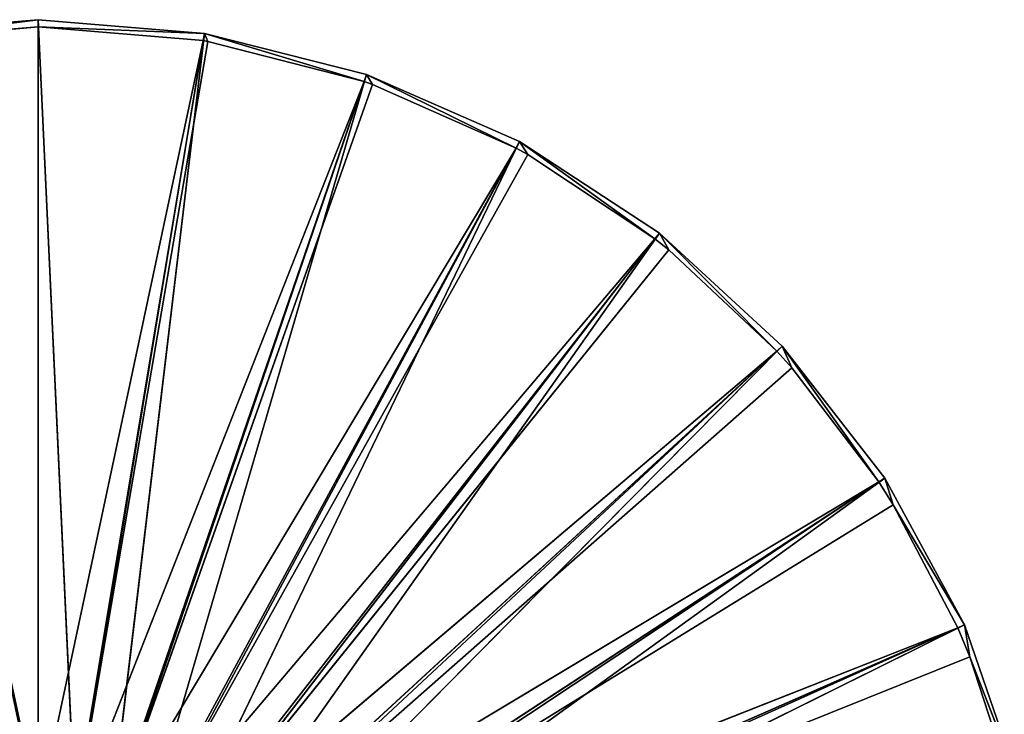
# Model space of a CAD drawing. Extents: x 136 to 2992, y -186 to 1678.
# Tile 2 of 51: x 219 to 302, y -59 to -1. Entities that reach past the tile are written whole.
import ezdxf

# ---------------------------------------------------------------- set-up
doc = ezdxf.new("R2010")
doc.units = 0
doc.header["$LTSCALE"] = 25.4
doc.layers.get('0').update_dxf_attribs({"color": 13, "linetype": 'CONTINUOUS'})

# ---------------------------------------------------------------- blocks, each defined once
blk = doc.blocks.new('HERMANOS-A-8034_STL')
at = {"color": 18}
for p, q in [((86.141, 1, 85.195), (89.246, 80.053, 151.785)), ((86.141, 80.053, 151.528), (86.141, 1, 85.195)), ((86.141, 80.053, 151.528), (86.141, 1, 85.195)), ((86.141, 1, 85.195), (89.246, 80.053, 151.785)), ((89.246, 80.053, 151.785), (100.164, 1, 86.357)), ((89.246, 80.053, 151.785), (100.164, 1, 86.357)), ((92.266, 80.053, 152.55), (100.164, 1, 86.357)), ((92.266, 80.053, 152.55), (100.164, 1, 86.357)), ((92.266, 80.053, 152.55), (113.804, 1, 89.811)), ((92.266, 80.053, 152.55), (113.804, 1, 89.811)), ((95.118, 80.053, 153.801), (113.804, 1, 89.811)), ((95.118, 80.053, 153.801), (113.804, 1, 89.811)), ((95.118, 80.053, 153.801), (126.689, 1, 95.463)), ((95.118, 80.053, 153.801), (126.689, 1, 95.463)), ((97.726, 80.053, 155.505), (126.689, 1, 95.463)), ((97.726, 80.053, 155.505), (126.689, 1, 95.463)), ((97.726, 80.053, 155.505), (138.469, 1, 103.159)), ((97.726, 80.053, 155.505), (138.469, 1, 103.159)), ((100.018, 80.053, 157.615), (138.469, 1, 103.159)), ((100.018, 80.053, 157.615), (138.469, 1, 103.159)), ((100.018, 80.053, 157.615), (148.821, 1, 112.688)), ((100.018, 80.053, 157.615), (148.821, 1, 112.688)), ((101.931, 80.053, 160.073), (148.821, 1, 112.688)), ((101.931, 80.053, 160.073), (148.821, 1, 112.688)), ((101.931, 80.053, 160.073), (157.463, 1, 123.792)), ((101.931, 80.053, 160.073), (157.463, 1, 123.792)), ((103.414, 80.053, 162.813), (157.463, 1, 123.792)), ((103.414, 80.053, 162.813), (157.463, 1, 123.792)), ((103.414, 80.053, 162.813), (164.16, 1, 136.167)), ((103.414, 80.053, 162.813), (164.16, 1, 136.167)), ((104.425, 80.053, 165.759), (164.16, 1, 136.167)), ((104.425, 80.053, 165.759), (164.16, 1, 136.167)), ((86.141, 0.486, 85.807), (86.141, 79.519, 152.124)), ((86.141, 0.486, 85.807), (86.141, 79.519, 152.124)), ((100.063, 0.486, 86.961), (86.141, 79.519, 152.124)), ((100.063, 0.486, 86.961), (86.141, 79.519, 152.124)), ((89.228, 79.519, 152.387), (113.605, 0.486, 90.39)), ((100.063, 0.486, 86.961), (89.228, 79.519, 152.387)), ((100.063, 0.486, 86.961), (89.228, 79.519, 152.387)), ((100.436, 0.486, 87.024), (89.228, 79.519, 152.387)), ((100.436, 0.486, 87.024), (89.228, 79.519, 152.387)), ((89.228, 79.519, 152.387), (113.605, 0.486, 90.39)), ((92.226, 79.519, 153.167), (126.398, 0.486, 96.002)), ((113.605, 0.486, 90.39), (92.226, 79.519, 153.167)), ((113.605, 0.486, 90.39), (92.226, 79.519, 153.167)), ((114.319, 0.486, 90.639), (92.226, 79.519, 153.167)), ((114.319, 0.486, 90.639), (92.226, 79.519, 153.167)), ((92.226, 79.519, 153.167), (126.398, 0.486, 96.002)), ((95.049, 79.519, 154.443), (138.093, 0.486, 103.642)), ((126.398, 0.486, 96.002), (95.049, 79.519, 154.443)), ((126.398, 0.486, 96.002), (95.049, 79.519, 154.443)), ((127.391, 0.486, 96.548), (95.049, 79.519, 154.443)), ((127.391, 0.486, 96.548), (95.049, 79.519, 154.443)), ((95.049, 79.519, 154.443), (138.093, 0.486, 103.642)), ((97.616, 79.519, 156.178), (148.37, 0.486, 113.104)), ((138.093, 0.486, 103.642), (97.616, 79.519, 156.178)), ((138.093, 0.486, 103.642), (97.616, 79.519, 156.178)), ((139.277, 0.486, 104.582), (97.616, 79.519, 156.178)), ((139.277, 0.486, 104.582), (97.616, 79.519, 156.178)), ((97.616, 79.519, 156.178), (148.37, 0.486, 113.104)), ((99.852, 79.519, 158.322), (156.95, 0.486, 124.127)), ((148.37, 0.486, 113.104), (99.852, 79.519, 158.322)), ((148.37, 0.486, 113.104), (99.852, 79.519, 158.322)), ((149.635, 0.486, 114.508), (99.852, 79.519, 158.322)), ((149.635, 0.486, 114.508), (99.852, 79.519, 158.322)), ((99.852, 79.519, 158.322), (156.95, 0.486, 124.127)), ((101.695, 79.519, 160.813), (163.599, 0.486, 136.413)), ((156.95, 0.486, 124.127), (101.695, 79.519, 160.813)), ((156.95, 0.486, 124.127), (101.695, 79.519, 160.813)), ((158.165, 0.486, 126.042), (101.695, 79.519, 160.813)), ((158.165, 0.486, 126.042), (101.695, 79.519, 160.813)), ((101.695, 79.519, 160.813), (163.599, 0.486, 136.413)), ((163.599, 0.486, 136.413), (103.089, 79.519, 163.579)), ((163.599, 0.486, 136.413), (103.089, 79.519, 163.579)), ((164.624, 0.486, 138.852), (103.089, 79.519, 163.579)), ((164.624, 0.486, 138.852), (103.089, 79.519, 163.579)), ((72.119, 1, 86.357), (86.141, 1, 85.195)), ((72.119, 1, 86.357), (86.141, 1, 85.195)), ((86.141, 1, 85.195), (72.22, 0.486, 86.961)), ((86.141, 1, 85.195), (72.22, 0.486, 86.961)), ((86.141, 1, 85.195), (86.141, 0.486, 85.807)), ((86.141, 1, 85.195), (86.141, 0.486, 85.807)), ((86.141, 1, 85.195), (100.164, 1, 86.357)), ((100.164, 1, 86.357), (86.141, 0.486, 85.807)), ((100.164, 1, 86.357), (86.141, 0.486, 85.807)), ((86.141, 1, 85.195), (100.164, 1, 86.357)), ((100.164, 1, 86.357), (100.063, 0.486, 86.961)), ((100.164, 1, 86.357), (100.063, 0.486, 86.961)), ((113.605, 0.486, 90.39), (100.164, 1, 86.357)), ((100.164, 1, 86.357), (113.804, 1, 89.811)), ((113.605, 0.486, 90.39), (100.164, 1, 86.357)), ((100.436, 0.486, 87.024), (100.164, 1, 86.357)), ((100.436, 0.486, 87.024), (100.164, 1, 86.357)), ((100.164, 1, 86.357), (113.804, 1, 89.811)), ((113.605, 0.486, 90.39), (113.804, 1, 89.811)), ((113.605, 0.486, 90.39), (113.804, 1, 89.811)), ((113.804, 1, 89.811), (126.689, 1, 95.463)), ((126.398, 0.486, 96.002), (113.804, 1, 89.811)), ((114.319, 0.486, 90.639), (113.804, 1, 89.811)), ((126.398, 0.486, 96.002), (113.804, 1, 89.811)), ((114.319, 0.486, 90.639), (113.804, 1, 89.811)), ((113.804, 1, 89.811), (126.689, 1, 95.463)), ((126.689, 1, 95.463), (126.398, 0.486, 96.002)), ((126.689, 1, 95.463), (126.398, 0.486, 96.002)), ((138.093, 0.486, 103.642), (126.689, 1, 95.463)), ((126.689, 1, 95.463), (138.469, 1, 103.159)), ((138.093, 0.486, 103.642), (126.689, 1, 95.463)), ((127.391, 0.486, 96.548), (126.689, 1, 95.463)), ((127.391, 0.486, 96.548), (126.689, 1, 95.463)), ((126.689, 1, 95.463), (138.469, 1, 103.159)), ((138.093, 0.486, 103.642), (138.469, 1, 103.159)), ((138.093, 0.486, 103.642), (138.469, 1, 103.159)), ((138.469, 1, 103.159), (148.821, 1, 112.688)), ((148.37, 0.486, 113.104), (138.469, 1, 103.159)), ((139.277, 0.486, 104.582), (138.469, 1, 103.159)), ((148.37, 0.486, 113.104), (138.469, 1, 103.159)), ((139.277, 0.486, 104.582), (138.469, 1, 103.159)), ((138.469, 1, 103.159), (148.821, 1, 112.688)), ((148.821, 1, 112.688), (148.37, 0.486, 113.104)), ((148.821, 1, 112.688), (148.37, 0.486, 113.104)), ((156.95, 0.486, 124.127), (148.821, 1, 112.688)), ((148.821, 1, 112.688), (157.463, 1, 123.792)), ((156.95, 0.486, 124.127), (148.821, 1, 112.688)), ((149.635, 0.486, 114.508), (148.821, 1, 112.688)), ((149.635, 0.486, 114.508), (148.821, 1, 112.688)), ((148.821, 1, 112.688), (157.463, 1, 123.792)), ((156.95, 0.486, 124.127), (157.463, 1, 123.792)), ((156.95, 0.486, 124.127), (157.463, 1, 123.792)), ((158.165, 0.486, 126.042), (157.463, 1, 123.792)), ((157.463, 1, 123.792), (164.16, 1, 136.167)), ((158.165, 0.486, 126.042), (157.463, 1, 123.792)), ((157.463, 1, 123.792), (164.16, 1, 136.167)), ((164.16, 1, 136.167), (158.165, 0.486, 126.042)), ((164.16, 1, 136.167), (158.165, 0.486, 126.042)), ((163.599, 0.486, 136.413), (164.16, 1, 136.167)), ((163.599, 0.486, 136.413), (164.16, 1, 136.167)), ((164.624, 0.486, 138.852), (164.16, 1, 136.167)), ((164.16, 1, 136.167), (168.729, 1, 149.475)), ((164.624, 0.486, 138.852), (164.16, 1, 136.167)), ((164.16, 1, 136.167), (168.729, 1, 149.475)), ((168.729, 1, 149.475), (164.624, 0.486, 138.852)), ((168.729, 1, 149.475), (164.624, 0.486, 138.852)), ((72.22, 0.486, 86.961), (86.141, 0.486, 85.807)), ((72.22, 0.486, 86.961), (86.141, 0.486, 85.807)), ((86.141, 0.486, 85.807), (100.063, 0.486, 86.961)), ((86.141, 0.486, 85.807), (100.063, 0.486, 86.961)), ((100.063, 0.486, 86.961), (100.436, 0.486, 87.024)), ((100.063, 0.486, 86.961), (100.436, 0.486, 87.024)), ((100.436, 0.486, 87.024), (113.605, 0.486, 90.39)), ((100.436, 0.486, 87.024), (113.605, 0.486, 90.39)), ((113.605, 0.486, 90.39), (114.319, 0.486, 90.639)), ((113.605, 0.486, 90.39), (114.319, 0.486, 90.639)), ((114.319, 0.486, 90.639), (126.398, 0.486, 96.002)), ((114.319, 0.486, 90.639), (126.398, 0.486, 96.002)), ((126.398, 0.486, 96.002), (127.391, 0.486, 96.548)), ((126.398, 0.486, 96.002), (127.391, 0.486, 96.548)), ((127.391, 0.486, 96.548), (138.093, 0.486, 103.642)), ((127.391, 0.486, 96.548), (138.093, 0.486, 103.642)), ((138.093, 0.486, 103.642), (139.277, 0.486, 104.582)), ((138.093, 0.486, 103.642), (139.277, 0.486, 104.582)), ((139.277, 0.486, 104.582), (148.37, 0.486, 113.104)), ((139.277, 0.486, 104.582), (148.37, 0.486, 113.104)), ((148.37, 0.486, 113.104), (149.635, 0.486, 114.508)), ((148.37, 0.486, 113.104), (149.635, 0.486, 114.508)), ((149.635, 0.486, 114.508), (156.95, 0.486, 124.127)), ((149.635, 0.486, 114.508), (156.95, 0.486, 124.127)), ((156.95, 0.486, 124.127), (158.165, 0.486, 126.042)), ((156.95, 0.486, 124.127), (158.165, 0.486, 126.042)), ((158.165, 0.486, 126.042), (163.599, 0.486, 136.413)), ((158.165, 0.486, 126.042), (163.599, 0.486, 136.413)), ((163.599, 0.486, 136.413), (164.624, 0.486, 138.852)), ((163.599, 0.486, 136.413), (164.624, 0.486, 138.852)), ((164.624, 0.486, 138.852), (168.135, 0.486, 149.626)), ((164.624, 0.486, 138.852), (168.135, 0.486, 149.626))]:
    blk.add_line(p, q, dxfattribs=at)
mesh = blk.add_polyface(dxfattribs=at)
corners = [(86.141, 80.053, 151.528), (72.119, 1, 86.357), (83.037, 80.053, 151.785)]
mesh.append_faces([[corners[k] for k in face] for face in [(0, 1, 2)]], dxfattribs={"color": 18})
mesh = blk.add_polyface(dxfattribs=at)
corners = [(86.141, 1, 85.195), (72.119, 1, 86.357), (86.141, 80.053, 151.528)]
mesh.append_faces([[corners[k] for k in face] for face in [(0, 1, 2)]], dxfattribs={"color": 18})
mesh = blk.add_polyface(dxfattribs=at)
corners = [(100.164, 1, 86.357), (86.141, 1, 85.195), (89.246, 80.053, 151.785)]
mesh.append_faces([[corners[k] for k in face] for face in [(0, 1, 2)]], dxfattribs={"color": 18})
mesh = blk.add_polyface(dxfattribs=at)
corners = [(89.246, 80.053, 151.785), (86.141, 1, 85.195), (86.141, 80.053, 151.528)]
mesh.append_faces([[corners[k] for k in face] for face in [(0, 1, 2)]], dxfattribs={"color": 18})
mesh = blk.add_polyface(dxfattribs=at)
corners = [(100.164, 1, 86.357), (89.246, 80.053, 151.785), (92.266, 80.053, 152.55)]
mesh.append_faces([[corners[k] for k in face] for face in [(0, 1, 2)]], dxfattribs={"color": 18})
mesh = blk.add_polyface(dxfattribs=at)
corners = [(113.804, 1, 89.811), (100.164, 1, 86.357), (92.266, 80.053, 152.55)]
mesh.append_faces([[corners[k] for k in face] for face in [(0, 1, 2)]], dxfattribs={"color": 18})
mesh = blk.add_polyface(dxfattribs=at)
corners = [(113.804, 1, 89.811), (92.266, 80.053, 152.55), (95.118, 80.053, 153.801)]
mesh.append_faces([[corners[k] for k in face] for face in [(0, 1, 2)]], dxfattribs={"color": 18})
mesh = blk.add_polyface(dxfattribs=at)
corners = [(126.689, 1, 95.463), (113.804, 1, 89.811), (95.118, 80.053, 153.801)]
mesh.append_faces([[corners[k] for k in face] for face in [(0, 1, 2)]], dxfattribs={"color": 18})
mesh = blk.add_polyface(dxfattribs=at)
corners = [(126.689, 1, 95.463), (95.118, 80.053, 153.801), (97.726, 80.053, 155.505)]
mesh.append_faces([[corners[k] for k in face] for face in [(0, 1, 2)]], dxfattribs={"color": 18})
mesh = blk.add_polyface(dxfattribs=at)
corners = [(138.469, 1, 103.159), (126.689, 1, 95.463), (97.726, 80.053, 155.505)]
mesh.append_faces([[corners[k] for k in face] for face in [(0, 1, 2)]], dxfattribs={"color": 18})
mesh = blk.add_polyface(dxfattribs=at)
corners = [(100.018, 80.053, 157.615), (138.469, 1, 103.159), (97.726, 80.053, 155.505)]
mesh.append_faces([[corners[k] for k in face] for face in [(0, 1, 2)]], dxfattribs={"color": 18})
mesh = blk.add_polyface(dxfattribs=at)
corners = [(100.018, 80.053, 157.615), (148.821, 1, 112.688), (138.469, 1, 103.159)]
mesh.append_faces([[corners[k] for k in face] for face in [(0, 1, 2)]], dxfattribs={"color": 18})
mesh = blk.add_polyface(dxfattribs=at)
corners = [(101.931, 80.053, 160.073), (148.821, 1, 112.688), (100.018, 80.053, 157.615)]
mesh.append_faces([[corners[k] for k in face] for face in [(0, 1, 2)]], dxfattribs={"color": 18})
mesh = blk.add_polyface(dxfattribs=at)
corners = [(101.931, 80.053, 160.073), (157.463, 1, 123.792), (148.821, 1, 112.688)]
mesh.append_faces([[corners[k] for k in face] for face in [(0, 1, 2)]], dxfattribs={"color": 18})
mesh = blk.add_polyface(dxfattribs=at)
corners = [(103.414, 80.053, 162.813), (157.463, 1, 123.792), (101.931, 80.053, 160.073)]
mesh.append_faces([[corners[k] for k in face] for face in [(0, 1, 2)]], dxfattribs={"color": 18})
mesh = blk.add_polyface(dxfattribs=at)
corners = [(103.414, 80.053, 162.813), (164.16, 1, 136.167), (157.463, 1, 123.792)]
mesh.append_faces([[corners[k] for k in face] for face in [(0, 1, 2)]], dxfattribs={"color": 18})
mesh = blk.add_polyface(dxfattribs=at)
corners = [(104.425, 80.053, 165.759), (164.16, 1, 136.167), (103.414, 80.053, 162.813)]
mesh.append_faces([[corners[k] for k in face] for face in [(0, 1, 2)]], dxfattribs={"color": 18})
mesh = blk.add_polyface(dxfattribs=at)
corners = [(104.425, 80.053, 165.759), (168.729, 1, 149.475), (164.16, 1, 136.167)]
mesh.append_faces([[corners[k] for k in face] for face in [(0, 1, 2)]], dxfattribs={"color": 18})
mesh = blk.add_polyface(dxfattribs=at)
corners = [(86.141, 79.519, 152.124), (83.054, 79.519, 152.387), (72.22, 0.486, 86.961)]
mesh.append_faces([[corners[k] for k in face] for face in [(0, 1, 2)]], dxfattribs={"color": 18})
mesh = blk.add_polyface(dxfattribs=at)
corners = [(86.141, 79.519, 152.124), (72.22, 0.486, 86.961), (86.141, 0.486, 85.807)]
mesh.append_faces([[corners[k] for k in face] for face in [(0, 1, 2)]], dxfattribs={"color": 18})
mesh = blk.add_polyface(dxfattribs=at)
corners = [(100.063, 0.486, 86.961), (86.141, 79.519, 152.124), (86.141, 0.486, 85.807)]
mesh.append_faces([[corners[k] for k in face] for face in [(0, 1, 2)]], dxfattribs={"color": 18})
mesh = blk.add_polyface(dxfattribs=at)
corners = [(100.063, 0.486, 86.961), (89.228, 79.519, 152.387), (86.141, 79.519, 152.124)]
mesh.append_faces([[corners[k] for k in face] for face in [(0, 1, 2)]], dxfattribs={"color": 18})
mesh = blk.add_polyface(dxfattribs=at)
corners = [(113.605, 0.486, 90.39), (92.226, 79.519, 153.167), (89.228, 79.519, 152.387)]
mesh.append_faces([[corners[k] for k in face] for face in [(0, 1, 2)]], dxfattribs={"color": 18})
mesh = blk.add_polyface(dxfattribs=at)
corners = [(100.436, 0.486, 87.024), (89.228, 79.519, 152.387), (100.063, 0.486, 86.961)]
mesh.append_faces([[corners[k] for k in face] for face in [(0, 1, 2)]], dxfattribs={"color": 18})
mesh = blk.add_polyface(dxfattribs=at)
corners = [(113.605, 0.486, 90.39), (89.228, 79.519, 152.387), (100.436, 0.486, 87.024)]
mesh.append_faces([[corners[k] for k in face] for face in [(0, 1, 2)]], dxfattribs={"color": 18})
mesh = blk.add_polyface(dxfattribs=at)
corners = [(126.398, 0.486, 96.002), (95.049, 79.519, 154.443), (92.226, 79.519, 153.167)]
mesh.append_faces([[corners[k] for k in face] for face in [(0, 1, 2)]], dxfattribs={"color": 18})
mesh = blk.add_polyface(dxfattribs=at)
corners = [(114.319, 0.486, 90.639), (92.226, 79.519, 153.167), (113.605, 0.486, 90.39)]
mesh.append_faces([[corners[k] for k in face] for face in [(0, 1, 2)]], dxfattribs={"color": 18})
mesh = blk.add_polyface(dxfattribs=at)
corners = [(126.398, 0.486, 96.002), (92.226, 79.519, 153.167), (114.319, 0.486, 90.639)]
mesh.append_faces([[corners[k] for k in face] for face in [(0, 1, 2)]], dxfattribs={"color": 18})
mesh = blk.add_polyface(dxfattribs=at)
corners = [(97.616, 79.519, 156.178), (95.049, 79.519, 154.443), (138.093, 0.486, 103.642)]
mesh.append_faces([[corners[k] for k in face] for face in [(0, 1, 2)]], dxfattribs={"color": 18})
mesh = blk.add_polyface(dxfattribs=at)
corners = [(127.391, 0.486, 96.548), (95.049, 79.519, 154.443), (126.398, 0.486, 96.002)]
mesh.append_faces([[corners[k] for k in face] for face in [(0, 1, 2)]], dxfattribs={"color": 18})
mesh = blk.add_polyface(dxfattribs=at)
corners = [(95.049, 79.519, 154.443), (127.391, 0.486, 96.548), (138.093, 0.486, 103.642)]
mesh.append_faces([[corners[k] for k in face] for face in [(0, 1, 2)]], dxfattribs={"color": 18})
mesh = blk.add_polyface(dxfattribs=at)
corners = [(99.852, 79.519, 158.322), (97.616, 79.519, 156.178), (148.37, 0.486, 113.104)]
mesh.append_faces([[corners[k] for k in face] for face in [(0, 1, 2)]], dxfattribs={"color": 18})
mesh = blk.add_polyface(dxfattribs=at)
corners = [(97.616, 79.519, 156.178), (138.093, 0.486, 103.642), (139.277, 0.486, 104.582)]
mesh.append_faces([[corners[k] for k in face] for face in [(0, 1, 2)]], dxfattribs={"color": 18})
mesh = blk.add_polyface(dxfattribs=at)
corners = [(97.616, 79.519, 156.178), (139.277, 0.486, 104.582), (148.37, 0.486, 113.104)]
mesh.append_faces([[corners[k] for k in face] for face in [(0, 1, 2)]], dxfattribs={"color": 18})
mesh = blk.add_polyface(dxfattribs=at)
corners = [(101.695, 79.519, 160.813), (99.852, 79.519, 158.322), (156.95, 0.486, 124.127)]
mesh.append_faces([[corners[k] for k in face] for face in [(0, 1, 2)]], dxfattribs={"color": 18})
mesh = blk.add_polyface(dxfattribs=at)
corners = [(99.852, 79.519, 158.322), (148.37, 0.486, 113.104), (149.635, 0.486, 114.508)]
mesh.append_faces([[corners[k] for k in face] for face in [(0, 1, 2)]], dxfattribs={"color": 18})
mesh = blk.add_polyface(dxfattribs=at)
corners = [(99.852, 79.519, 158.322), (149.635, 0.486, 114.508), (156.95, 0.486, 124.127)]
mesh.append_faces([[corners[k] for k in face] for face in [(0, 1, 2)]], dxfattribs={"color": 18})
mesh = blk.add_polyface(dxfattribs=at)
corners = [(101.695, 79.519, 160.813), (163.599, 0.486, 136.413), (103.089, 79.519, 163.579)]
mesh.append_faces([[corners[k] for k in face] for face in [(0, 1, 2)]], dxfattribs={"color": 18})
mesh = blk.add_polyface(dxfattribs=at)
corners = [(101.695, 79.519, 160.813), (156.95, 0.486, 124.127), (158.165, 0.486, 126.042)]
mesh.append_faces([[corners[k] for k in face] for face in [(0, 1, 2)]], dxfattribs={"color": 18})
mesh = blk.add_polyface(dxfattribs=at)
corners = [(101.695, 79.519, 160.813), (158.165, 0.486, 126.042), (163.599, 0.486, 136.413)]
mesh.append_faces([[corners[k] for k in face] for face in [(0, 1, 2)]], dxfattribs={"color": 18})
mesh = blk.add_polyface(dxfattribs=at)
corners = [(103.089, 79.519, 163.579), (163.599, 0.486, 136.413), (164.624, 0.486, 138.852)]
mesh.append_faces([[corners[k] for k in face] for face in [(0, 1, 2)]], dxfattribs={"color": 18})
mesh = blk.add_polyface(dxfattribs=at)
corners = [(103.089, 79.519, 163.579), (164.624, 0.486, 138.852), (168.135, 0.486, 149.626)]
mesh.append_faces([[corners[k] for k in face] for face in [(0, 1, 2)]], dxfattribs={"color": 18})
mesh = blk.add_polyface(dxfattribs=at)
corners = [(72.22, 0.486, 86.961), (72.119, 1, 86.357), (86.141, 1, 85.195)]
mesh.append_faces([[corners[k] for k in face] for face in [(0, 1, 2)]], dxfattribs={"color": 18})
mesh = blk.add_polyface(dxfattribs=at)
corners = [(72.22, 0.486, 86.961), (86.141, 1, 85.195), (86.141, 0.486, 85.807)]
mesh.append_faces([[corners[k] for k in face] for face in [(0, 1, 2)]], dxfattribs={"color": 18})
mesh = blk.add_polyface(dxfattribs=at)
corners = [(100.164, 1, 86.357), (86.141, 0.486, 85.807), (86.141, 1, 85.195)]
mesh.append_faces([[corners[k] for k in face] for face in [(0, 1, 2)]], dxfattribs={"color": 18})
mesh = blk.add_polyface(dxfattribs=at)
corners = [(100.063, 0.486, 86.961), (86.141, 0.486, 85.807), (100.164, 1, 86.357)]
mesh.append_faces([[corners[k] for k in face] for face in [(0, 1, 2)]], dxfattribs={"color": 18})
mesh = blk.add_polyface(dxfattribs=at)
corners = [(100.436, 0.486, 87.024), (100.063, 0.486, 86.961), (100.164, 1, 86.357)]
mesh.append_faces([[corners[k] for k in face] for face in [(0, 1, 2)]], dxfattribs={"color": 18})
mesh = blk.add_polyface(dxfattribs=at)
corners = [(113.605, 0.486, 90.39), (100.164, 1, 86.357), (113.804, 1, 89.811)]
mesh.append_faces([[corners[k] for k in face] for face in [(0, 1, 2)]], dxfattribs={"color": 18})
mesh = blk.add_polyface(dxfattribs=at)
corners = [(113.605, 0.486, 90.39), (100.436, 0.486, 87.024), (100.164, 1, 86.357)]
mesh.append_faces([[corners[k] for k in face] for face in [(0, 1, 2)]], dxfattribs={"color": 18})
mesh = blk.add_polyface(dxfattribs=at)
corners = [(114.319, 0.486, 90.639), (113.605, 0.486, 90.39), (113.804, 1, 89.811)]
mesh.append_faces([[corners[k] for k in face] for face in [(0, 1, 2)]], dxfattribs={"color": 18})
mesh = blk.add_polyface(dxfattribs=at)
corners = [(126.398, 0.486, 96.002), (113.804, 1, 89.811), (126.689, 1, 95.463)]
mesh.append_faces([[corners[k] for k in face] for face in [(0, 1, 2)]], dxfattribs={"color": 18})
mesh = blk.add_polyface(dxfattribs=at)
corners = [(126.398, 0.486, 96.002), (114.319, 0.486, 90.639), (113.804, 1, 89.811)]
mesh.append_faces([[corners[k] for k in face] for face in [(0, 1, 2)]], dxfattribs={"color": 18})
mesh = blk.add_polyface(dxfattribs=at)
corners = [(127.391, 0.486, 96.548), (126.398, 0.486, 96.002), (126.689, 1, 95.463)]
mesh.append_faces([[corners[k] for k in face] for face in [(0, 1, 2)]], dxfattribs={"color": 18})
mesh = blk.add_polyface(dxfattribs=at)
corners = [(138.093, 0.486, 103.642), (126.689, 1, 95.463), (138.469, 1, 103.159)]
mesh.append_faces([[corners[k] for k in face] for face in [(0, 1, 2)]], dxfattribs={"color": 18})
mesh = blk.add_polyface(dxfattribs=at)
corners = [(138.093, 0.486, 103.642), (127.391, 0.486, 96.548), (126.689, 1, 95.463)]
mesh.append_faces([[corners[k] for k in face] for face in [(0, 1, 2)]], dxfattribs={"color": 18})
mesh = blk.add_polyface(dxfattribs=at)
corners = [(139.277, 0.486, 104.582), (138.093, 0.486, 103.642), (138.469, 1, 103.159)]
mesh.append_faces([[corners[k] for k in face] for face in [(0, 1, 2)]], dxfattribs={"color": 18})
mesh = blk.add_polyface(dxfattribs=at)
corners = [(148.37, 0.486, 113.104), (138.469, 1, 103.159), (148.821, 1, 112.688)]
mesh.append_faces([[corners[k] for k in face] for face in [(0, 1, 2)]], dxfattribs={"color": 18})
mesh = blk.add_polyface(dxfattribs=at)
corners = [(148.37, 0.486, 113.104), (139.277, 0.486, 104.582), (138.469, 1, 103.159)]
mesh.append_faces([[corners[k] for k in face] for face in [(0, 1, 2)]], dxfattribs={"color": 18})
mesh = blk.add_polyface(dxfattribs=at)
corners = [(149.635, 0.486, 114.508), (148.37, 0.486, 113.104), (148.821, 1, 112.688)]
mesh.append_faces([[corners[k] for k in face] for face in [(0, 1, 2)]], dxfattribs={"color": 18})
mesh = blk.add_polyface(dxfattribs=at)
corners = [(156.95, 0.486, 124.127), (148.821, 1, 112.688), (157.463, 1, 123.792)]
mesh.append_faces([[corners[k] for k in face] for face in [(0, 1, 2)]], dxfattribs={"color": 18})
mesh = blk.add_polyface(dxfattribs=at)
corners = [(156.95, 0.486, 124.127), (149.635, 0.486, 114.508), (148.821, 1, 112.688)]
mesh.append_faces([[corners[k] for k in face] for face in [(0, 1, 2)]], dxfattribs={"color": 18})
mesh = blk.add_polyface(dxfattribs=at)
corners = [(158.165, 0.486, 126.042), (156.95, 0.486, 124.127), (157.463, 1, 123.792)]
mesh.append_faces([[corners[k] for k in face] for face in [(0, 1, 2)]], dxfattribs={"color": 18})
mesh = blk.add_polyface(dxfattribs=at)
corners = [(164.16, 1, 136.167), (158.165, 0.486, 126.042), (157.463, 1, 123.792)]
mesh.append_faces([[corners[k] for k in face] for face in [(0, 1, 2)]], dxfattribs={"color": 18})
mesh = blk.add_polyface(dxfattribs=at)
corners = [(163.599, 0.486, 136.413), (158.165, 0.486, 126.042), (164.16, 1, 136.167)]
mesh.append_faces([[corners[k] for k in face] for face in [(0, 1, 2)]], dxfattribs={"color": 18})
mesh = blk.add_polyface(dxfattribs=at)
corners = [(164.624, 0.486, 138.852), (163.599, 0.486, 136.413), (164.16, 1, 136.167)]
mesh.append_faces([[corners[k] for k in face] for face in [(0, 1, 2)]], dxfattribs={"color": 18})
mesh = blk.add_polyface(dxfattribs=at)
corners = [(168.729, 1, 149.475), (164.624, 0.486, 138.852), (164.16, 1, 136.167)]
mesh.append_faces([[corners[k] for k in face] for face in [(0, 1, 2)]], dxfattribs={"color": 18})
mesh = blk.add_polyface(dxfattribs=at)
corners = [(168.135, 0.486, 149.626), (164.624, 0.486, 138.852), (168.729, 1, 149.475)]
mesh.append_faces([[corners[k] for k in face] for face in [(0, 1, 2)]], dxfattribs={"color": 18})

msp = doc.modelspace()

# ---------------------------------------------------------------- block references
at = {"color": 0, "extrusion": (0, -1, 0)}
msp.add_blockref('HERMANOS-A-8034_STL', (134.855, 403.403, -84.284), dxfattribs=at)

doc.saveas('drawing.dxf')
